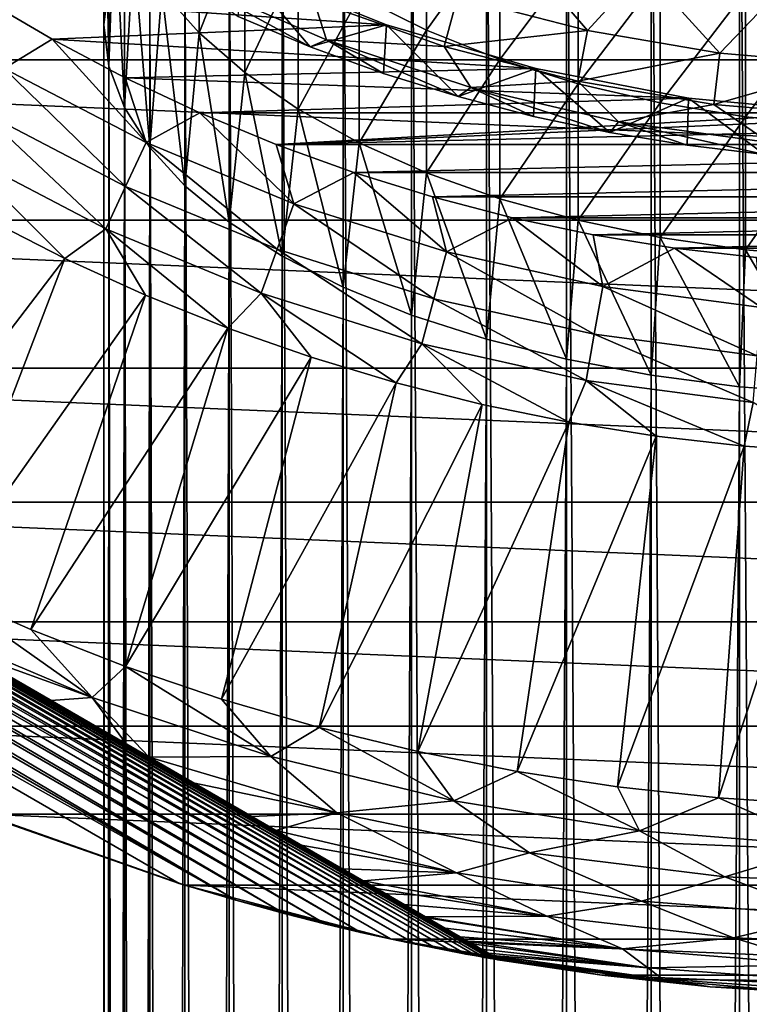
# Model space of a CAD drawing. Header units: metres. Extents: x -82 to 82, y -313 to 40.
# Tile 199 of 256: x -14 to -3, y -40 to -24. Entities that reach past the tile are written whole.
import ezdxf

# ---------------------------------------------------------------- set-up
doc = ezdxf.new("R2010")
doc.units = ezdxf.units.M
doc.layers.add('solid_505278_SW0001_CCC', color=7, linetype='CONTINUOUS')

msp = doc.modelspace()

# ---------------------------------------------------------------- linework, layer by layer
at = {"layer": 'solid_505278_SW0001_CCC'}
for points in [[(-1.455538, -228.715897, 302.611115), (-1.455538, -18.70566, 195.605545), (-2.892772, -18.816523, 195.38797)], [(-2.892772, -228.826767, 302.393524), (-2.892772, -18.816523, 195.38797), (-4.293628, -18.999744, 195.028381)], [(-2.892772, -228.826767, 302.393524), (-1.455538, -228.715897, 302.611115), (-2.892772, -18.816523, 195.38797)], [(-4.293628, -229.009979, 302.033936), (-4.293628, -18.999744, 195.028381), (-5.640489, -19.253021, 194.531296)], [(-4.293628, -229.009979, 302.033936), (-2.892772, -228.826767, 302.393524), (-4.293628, -18.999744, 195.028381)], [(-5.640489, -229.26326, 301.536865), (-5.640489, -19.253021, 194.531296), (-6.916417, -19.573166, 193.902969)], [(-5.640489, -229.26326, 301.536865), (-4.293628, -229.009979, 302.033936), (-5.640489, -19.253021, 194.531296)], [(-6.916417, -229.583405, 300.908539), (-6.916417, -19.573166, 193.902969), (-8.105368, -19.956154, 193.151321)], [(-6.916417, -229.583405, 300.908539), (-5.640489, -229.26326, 301.536865), (-6.916417, -19.573166, 193.902969)], [(-8.105368, -229.966385, 300.15686), (-8.105368, -19.956154, 193.151321), (-9.192389, -20.397171, 192.285767)], [(-8.105368, -229.966385, 300.15686), (-6.916417, -229.583405, 300.908539), (-8.105368, -19.956154, 193.151321)], [(-9.192389, -230.40741, 299.291321), (-9.192389, -20.397171, 192.285767), (-10.163809, -20.890667, 191.31723)], [(-9.192389, -230.40741, 299.291321), (-8.105368, -229.966385, 300.15686), (-9.192389, -20.397171, 192.285767)], [(-10.163809, -230.900909, 298.322784), (-10.163809, -20.890667, 191.31723), (-11.007415, -21.430439, 190.257874)], [(-10.163809, -230.900909, 298.322784), (-9.192389, -230.40741, 299.291321), (-10.163809, -20.890667, 191.31723)], [(-13, -24.570427, 184.095291), (-12.980934, -21.156565, 182.991394), (-12.980934, -21.890909, 181.790512)], [(-13, -24.570427, 184.095291), (-12.918259, -23.909628, 185.392181), (-12.980934, -21.156565, 182.991394)], [(-11.007415, -231.440674, 297.263428), (-11.007415, -21.430439, 190.257874), (-11.712595, -22.009699, 189.121002)], [(-11.007415, -231.440674, 297.263428), (-10.163809, -230.900909, 298.322784), (-11.007415, -21.430439, 190.257874)], [(-12.918259, -25.231228, 182.798401), (-13, -24.570427, 184.095291), (-12.980934, -21.890909, 181.790512)], [(-12.918259, -25.231228, 182.798401), (-12.980934, -21.890909, 181.790512), (-12.828745, -22.620947, 180.596664)], [(-11.712595, -232.019943, 296.126556), (-11.712595, -22.009699, 189.121002), (-12.270483, -22.621161, 187.920944)], [(-11.712595, -232.019943, 296.126556), (-11.007415, -231.440674, 297.263428), (-11.712595, -22.009699, 189.121002)], [(-11.485657, -24.700497, 177.195969), (-12.076697, -24.034025, 178.285858), (-11.485657, -22.156075, 175.499161)], [(-11.485657, -24.700497, 177.195969), (-11.485657, -22.156075, 175.499161), (-10.759957, -22.864172, 174.522766)], [(31.121508, -25.128704, -279.5), (-31.121508, -25.128704, -279.5), (-33.140461, -22.398878, -279.5)], [(33.140461, -22.398878, -279.5), (31.121508, -25.128704, -279.5), (-33.140461, -22.398878, -279.5)], [(-7.867265, -24.657003, 172.050659), (-8.940093, -24.122009, 172.788361), (-7.867265, -22.516813, 170.366333)], [(-7.867265, -24.657003, 172.050659), (-7.867265, -22.516813, 170.366333), (-6.7022, -23.029362, 169.765259)], [(-12.674063, -25.883718, 181.517822), (-12.918259, -25.231228, 182.798401), (-12.828745, -22.620947, 180.596664)], [(-12.674063, -25.883718, 181.517822), (-12.828745, -22.620947, 180.596664), (-12.52615, -23.338123, 179.423874)], [(-12.270483, -232.631393, 294.926514), (-12.270483, -22.621161, 187.920944), (-12.674063, -23.257137, 186.672775)], [(-12.270483, -232.631393, 294.926514), (-11.712595, -232.019943, 296.126556), (-12.270483, -22.621161, 187.920944)], [(-10.759957, -25.329725, 176.166977), (-11.485657, -24.700497, 177.195969), (-10.759957, -22.864172, 174.522766)], [(-10.759957, -25.329725, 176.166977), (-10.759957, -22.864172, 174.522766), (-9.908107, -23.522055, 173.615631)], [(-6.7022, -25.120762, 171.411194), (-7.867265, -24.657003, 172.050659), (-6.7022, -23.029362, 169.765259)], [(-6.7022, -25.120762, 171.411194), (-6.7022, -23.029362, 169.765259), (-5.458558, -23.457172, 169.263565)], [(-12.674063, -233.26738, 293.678345), (-12.674063, -23.257137, 186.672775), (-12.918259, -23.909628, 185.392181)], [(-12.674063, -233.26738, 293.678345), (-12.270483, -232.631393, 294.926514), (-12.674063, -23.257137, 186.672775)], [(-7.374391, -24.124504, 38.608513), (-5.30781, -24.66172, 38.608513), (-6.575358, -23.182396, 46.427799)], [(-5.30781, -24.66172, 38.608513), (-4.417799, -23.688433, 46.427799), (-6.575358, -23.182396, 46.427799)], [(-12.270483, -26.519693, 180.269638), (-12.674063, -25.883718, 181.517822), (-12.52615, -23.338123, 179.423874)], [(-12.270483, -26.519693, 180.269638), (-12.52615, -23.338123, 179.423874), (-12.076697, -24.034025, 178.285858)], [(-5.458558, -25.507849, 170.877441), (-6.7022, -25.120762, 171.411194), (-5.458558, -23.457172, 169.263565)], [(-5.458558, -25.507849, 170.877441), (-5.458558, -23.457172, 169.263565), (-4.15092, -23.795231, 168.867111)], [(-9.908107, -25.914331, 175.210968), (-10.759957, -25.329725, 176.166977), (-9.908107, -23.522055, 173.615631)], [(-9.908107, -25.914331, 175.210968), (-9.908107, -23.522055, 173.615631), (-8.940093, -24.122009, 172.788361)], [(-8.503753, -24.570026, -257.5), (-10.800772, -23.650438, -257.5), (-14.951292, -24.136732, -257.5)], [(-10.800772, -23.650438, 15), (-9.71879, -24.91934, 15), (-10.864242, -24.4417, 15)], [(-10.800772, -23.650438, 15), (-10.800772, -23.650438, -257.5), (-8.503753, -24.570026, -257.5)], [(-10.800772, -23.650438, 15), (-8.503753, -24.570026, -257.5), (-8.503753, -24.570026, 15)], [(-10.800772, -23.650438, 15), (-8.503753, -24.570026, 15), (-9.71879, -24.91934, 15)], [(-5.30781, -24.66172, 38.608513), (-3.2032, -25.022247, 38.608513), (-4.417799, -23.688433, 46.427799)], [(-3.2032, -25.022247, 38.608513), (-2.222875, -23.994118, 46.427799), (-4.417799, -23.688433, 46.427799)], [(-12.918259, -233.919861, 292.397736), (-12.918259, -23.909628, 185.392181), (-13, -24.570427, 184.095291)], [(-12.918259, -233.919861, 292.397736), (-12.674063, -233.26738, 293.678345), (-12.918259, -23.909628, 185.392181)], [(-11.672291, -23.849794, 22.866484), (-10.864242, -24.4417, 15), (-9.71879, -24.91934, 15)], [(-9.457809, -24.811388, 22.866484), (-11.672291, -23.849794, 22.866484), (-9.71879, -24.91934, 15)], [(-9.663, -24.186701, 30.750633), (-11.672291, -23.849794, 22.866484), (-9.457809, -24.811388, 22.866484)], [(-4.15092, -25.813728, 170.455673), (-5.458558, -25.507849, 170.877441), (-4.15092, -23.795231, 168.867111)], [(-4.15092, -25.813728, 170.455673), (-4.15092, -23.795231, 168.867111), (-2.794616, -24.039574, 168.580566)], [(-11.712595, -27.131155, 179.06958), (-12.270483, -26.519693, 180.269638), (-12.076697, -24.034025, 178.285858)], [(-11.712595, -27.131155, 179.06958), (-12.076697, -24.034025, 178.285858), (-11.485657, -24.700497, 177.195969)], [(-2.794616, -26.034811, 170.150818), (-4.15092, -25.813728, 170.455673), (-2.794616, -24.039574, 168.580566)], [(-3.2032, -25.022247, 38.608513), (-1.075641, -25.203499, 38.608513), (-2.222875, -23.994118, 46.427799)], [(-2.794616, -26.034811, 170.150818), (-2.794616, -24.039574, 168.580566), (-1.405547, -24.187334, 168.407288)], [(-8.503753, -24.570026, -257.5), (-14.951292, -24.136732, -257.5), (-13.820222, -24.801702, -257.5)], [(-14.586952, -25.265343, -257.551117), (-13.820222, -24.801702, -257.5), (-14.951292, -24.136732, -257.5)], [(-8.940093, -26.447462, 174.339142), (-9.908107, -25.914331, 175.210968), (-8.940093, -24.122009, 172.788361)], [(-9.663, -24.186701, 30.750633), (-7.589775, -24.915165, 30.750633), (-7.374391, -24.124504, 38.608513)], [(-9.663, -24.186701, 30.750633), (-9.457809, -24.811388, 22.866484), (-7.589775, -24.915165, 30.750633)], [(-8.940093, -26.447462, 174.339142), (-8.940093, -24.122009, 172.788361), (-7.867265, -24.657003, 172.050659)], [(-7.589775, -24.915165, 30.750633), (-5.30781, -24.66172, 38.608513), (-7.374391, -24.124504, 38.608513)], [(-1.405547, -26.168505, 169.966476), (-2.794616, -26.034811, 170.150818), (-1.405547, -24.187334, 168.407288)], [(-6.12976, -25.267094, -257.5), (-8.503753, -24.570026, -257.5), (-13.820222, -24.801702, -257.5)], [(-13, -234.580658, 291.100861), (-13, -24.570427, 184.095291), (-12.918259, -25.231228, 182.798401)], [(-13, -234.580658, 291.100861), (-12.918259, -233.919861, 292.397736), (-13, -24.570427, 184.095291)], [(-11.007415, -27.710415, 177.932724), (-11.712595, -27.131155, 179.06958), (-11.485657, -24.700497, 177.195969)], [(-11.007415, -27.710415, 177.932724), (-11.485657, -24.700497, 177.195969), (-10.759957, -25.329725, 176.166977)], [(-8.503753, -24.570026, 15), (-8.551405, -25.343676, 15), (-9.71879, -24.91934, 15)], [(-7.867265, -26.922865, 173.561707), (-8.940093, -26.447462, 174.339142), (-7.867265, -24.657003, 172.050659)], [(-8.503753, -24.570026, 15), (-7.36574, -25.713312, 15), (-8.551405, -25.343676, 15)], [(-8.503753, -24.570026, 15), (-8.503753, -24.570026, -257.5), (-6.12976, -25.267094, -257.5)], [(-8.503753, -24.570026, 15), (-6.12976, -25.267094, -257.5), (-6.12976, -25.267094, 15)], [(-8.503753, -24.570026, 15), (-6.12976, -25.267094, 15), (-7.36574, -25.713312, 15)], [(-7.867265, -26.922865, 173.561707), (-7.867265, -24.657003, 172.050659), (-6.7022, -25.120762, 171.411194)], [(-7.589775, -24.915165, 30.750633), (-5.462522, -25.46627, 30.750633), (-5.30781, -24.66172, 38.608513)], [(-5.462522, -25.46627, 30.750633), (-3.2032, -25.022247, 38.608513), (-5.30781, -24.66172, 38.608513)], [(-12.329425, -26.440536, -257.551117), (-13.820222, -24.801702, -257.5), (-14.586952, -25.265343, -257.551117)], [(-6.12976, -25.267094, -257.5), (-13.820222, -24.801702, -257.5), (-12.659636, -25.41371, -257.5)], [(-12.329425, -26.440536, -257.551117), (-12.659636, -25.41371, -257.5), (-13.820222, -24.801702, -257.5)], [(-9.457809, -24.811388, 22.866484), (-9.71879, -24.91934, 15), (-8.551405, -25.343676, 15)], [(-9.457809, -24.811388, 22.866484), (-8.551405, -25.343676, 15), (-7.36574, -25.713312, 15)], [(-7.165142, -25.567867, 22.866484), (-9.457809, -24.811388, 22.866484), (-7.36574, -25.713312, 15)], [(-7.589775, -24.915165, 30.750633), (-9.457809, -24.811388, 22.866484), (-7.165142, -25.567867, 22.866484)], [(-7.589775, -24.915165, 30.750633), (-7.165142, -25.567867, 22.866484), (-5.462522, -25.46627, 30.750633)], [(-5.462522, -25.46627, 30.750633), (-3.296384, -25.836098, 30.750633), (-3.2032, -25.022247, 38.608513)], [(-3.296384, -25.836098, 30.750633), (-1.075641, -25.203499, 38.608513), (-3.2032, -25.022247, 38.608513)], [(28.878269, -27.677528, -279.5), (-28.878269, -27.677528, -279.5), (-31.121508, -25.128704, -279.5)], [(31.121508, -25.128704, -279.5), (28.878269, -27.677528, -279.5), (-31.121508, -25.128704, -279.5)], [(-6.7022, -27.334969, 172.887787), (-7.867265, -26.922865, 173.561707), (-6.7022, -25.120762, 171.411194)], [(-6.7022, -27.334969, 172.887787), (-6.7022, -25.120762, 171.411194), (-5.458558, -25.507849, 170.877441)], [(-14.586952, -25.265343, -257.551117), (-14.97223, -25.932663, -257.704254), (-12.655076, -27.138897, -257.704254)], [(-12.329425, -26.440536, -257.551117), (-14.586952, -25.265343, -257.551117), (-12.655076, -27.138897, -257.704254)], [(-12.918259, -235.24147, 289.803955), (-13, -234.580658, 291.100861), (-12.918259, -25.231228, 182.798401)], [(-12.918259, -235.24147, 289.803955), (-12.918259, -25.231228, 182.798401), (-12.674063, -25.883718, 181.517822)], [(-3.700179, -25.735357, -257.5), (-6.12976, -25.267094, -257.5), (-12.659636, -25.41371, -257.5)], [(-10.163809, -28.250187, 176.873352), (-11.007415, -27.710415, 177.932724), (-10.759957, -25.329725, 176.166977)], [(-10.163809, -28.250187, 176.873352), (-10.759957, -25.329725, 176.166977), (-9.908107, -25.914331, 175.210968)], [(-6.12976, -25.267094, 15), (-6.165143, -26.027283, 15), (-7.36574, -25.713312, 15)], [(-6.12976, -25.267094, 15), (-4.950706, -26.285332, 15), (-6.165143, -26.027283, 15)], [(-6.12976, -25.267094, 15), (-6.12976, -25.267094, -257.5), (-3.700179, -25.735357, -257.5)], [(-6.12976, -25.267094, 15), (-3.700179, -25.735357, -257.5), (-3.700179, -25.735357, 15)], [(-6.12976, -25.267094, 15), (-3.700179, -25.735357, 15), (-4.950706, -26.285332, 15)], [(-3.296384, -25.836098, 30.750633), (-1.106782, -26.022013, 30.750633), (-1.075641, -25.203499, 38.608513)], [(-3.700179, -25.735357, -257.5), (-12.659636, -25.41371, -257.5), (-11.472015, -25.971443, -257.5)], [(-12.329425, -26.440536, -257.551117), (-11.472015, -25.971443, -257.5), (-12.659636, -25.41371, -257.5)], [(-5.462522, -25.46627, 30.750633), (-7.165142, -25.567867, 22.866484), (-4.813241, -26.112982, 22.866484)], [(-5.462522, -25.46627, 30.750633), (-4.813241, -26.112982, 22.866484), (-3.296384, -25.836098, 30.750633)], [(-6.695436, -39.435658, -274.324585), (-30.804564, -25.516247, -266.73761), (-30.804564, -25.516247, -274.324585)], [(-30.793253, -25.522778, -266.504181), (-30.804564, -25.516247, -266.73761), (-6.695436, -39.435658, -274.324585)], [(-6.695436, -39.435658, -274.324585), (-30.804564, -25.516247, -274.324585), (-30.798641, -25.523396, -274.463776)], [(-6.704611, -39.434101, -274.463959), (-30.798641, -25.523396, -274.463776), (-30.780796, -25.544912, -274.602966)], [(-6.695436, -39.435658, -274.324585), (-30.798641, -25.523396, -274.463776), (-6.704611, -39.434101, -274.463959)], [(-30.793253, -25.522778, -266.504181), (-6.695436, -39.435658, -274.324585), (-30.759048, -25.542526, -266.269836)], [(-6.732229, -39.429394, -274.603302), (-30.780796, -25.544912, -274.602966), (-30.750303, -25.581612, -274.744171)], [(-6.704611, -39.434101, -274.463959), (-30.780796, -25.544912, -274.602966), (-6.732229, -39.429394, -274.603302)], [(-30.759048, -25.542526, -266.269836), (-6.695436, -39.435658, -274.324585), (-30.700922, -25.576084, -266.033142)], [(-6.779339, -39.421322, -274.744598), (-30.750303, -25.581612, -274.744171), (-30.705046, -25.635916, -274.890564)], [(-6.732229, -39.429394, -274.603302), (-30.750303, -25.581612, -274.744171), (-6.779339, -39.421322, -274.744598)], [(-6.849081, -39.409264, -274.891022), (-30.705046, -25.635916, -274.890564), (-30.642134, -25.711081, -275.043854)], [(-6.779339, -39.421322, -274.744598), (-30.705046, -25.635916, -274.890564), (-6.849081, -39.409264, -274.891022)], [(-30.700922, -25.576084, -266.033142), (-6.695436, -39.435658, -274.324585), (-30.676504, -25.590181, -265.955353)], [(-30.676504, -25.590181, -265.955353), (-6.695436, -39.435658, -274.324585), (-30.616262, -25.624964, -265.790924)], [(-30.616262, -25.624964, -265.790924), (-6.695436, -39.435658, -274.324585), (-30.501638, -25.691141, -265.54184)], [(-7.165142, -25.567867, 22.866484), (-7.36574, -25.713312, 15), (-6.165143, -26.027283, 15)], [(-7.165142, -25.567867, 22.866484), (-6.165143, -26.027283, 15), (-4.950706, -26.285332, 15)], [(-4.813241, -26.112982, 22.866484), (-7.165142, -25.567867, 22.866484), (-4.950706, -26.285332, 15)], [(-5.458558, -27.678942, 172.325287), (-6.7022, -27.334969, 172.887787), (-5.458558, -25.507849, 170.877441)], [(-5.458558, -27.678942, 172.325287), (-5.458558, -25.507849, 170.877441), (-4.15092, -25.813728, 170.455673)], [(-6.945766, -39.392338, -275.044403), (-30.642134, -25.711081, -275.043854), (-30.558359, -25.810593, -275.204071)], [(-6.849081, -39.409264, -274.891022), (-30.642134, -25.711081, -275.043854), (-6.945766, -39.392338, -275.044403)], [(-7.073965, -39.369518, -275.204651), (-30.558359, -25.810593, -275.204071), (-30.448709, -25.939856, -275.372437)], [(-6.945766, -39.392338, -275.044403), (-30.558359, -25.810593, -275.204071), (-7.073965, -39.369518, -275.204651)], [(-30.501638, -25.691141, -265.54184), (-6.695436, -39.435658, -274.324585), (-30.353489, -25.776676, -265.28598)], [(-30.353489, -25.776676, -265.28598), (-6.695436, -39.435658, -274.324585), (-30.286539, -25.815329, -265.185516)], [(-30.286539, -25.815329, -265.185516), (-6.695436, -39.435658, -274.324585), (-30.165401, -25.885267, -265.020966)], [(-1.237102, -25.970552, -257.5), (-3.700179, -25.735357, -257.5), (-11.472015, -25.971443, -257.5)], [(-4.15092, -27.95075, 171.880798), (-5.458558, -27.678942, 172.325287), (-4.15092, -25.813728, 170.455673)], [(-3.700179, -25.735357, 15), (-3.724883, -26.486853, 15), (-4.950706, -26.285332, 15)], [(-4.15092, -27.95075, 171.880798), (-4.15092, -25.813728, 170.455673), (-2.794616, -26.034811, 170.150818)], [(-3.700179, -25.735357, 15), (-2.491917, -26.631163, 15), (-3.724883, -26.486853, 15)], [(-3.700179, -25.735357, 15), (-3.700179, -25.735357, -257.5), (-1.237102, -25.970552, -257.5)], [(-3.700179, -25.735357, 15), (-1.237102, -25.970552, -257.5), (-1.237102, -25.970552, 15)], [(-3.700179, -25.735357, 15), (-1.237102, -25.970552, 15), (-2.491917, -26.631163, 15)], [(-7.240767, -39.339184, -275.372925), (-30.448709, -25.939856, -275.372437), (-30.307878, -26.104261, -275.548218)], [(-7.073965, -39.369518, -275.204651), (-30.448709, -25.939856, -275.372437), (-7.240767, -39.339184, -275.372925)], [(-30.165401, -25.885267, -265.020966), (-6.695436, -39.435658, -274.324585), (-29.930347, -26.020975, -264.74646)], [(-14.97223, -25.932663, -257.704254), (-15.344203, -26.576939, -257.956726), (-12.969481, -27.813141, -257.956726)], [(-12.655076, -27.138897, -257.704254), (-14.97223, -25.932663, -257.704254), (-12.969481, -27.813141, -257.956726)], [(-12.674063, -235.893951, 288.523376), (-12.918259, -235.24147, 289.803955), (-12.674063, -25.883718, 181.517822)], [(-12.674063, -235.893951, 288.523376), (-12.674063, -25.883718, 181.517822), (-12.270483, -26.519693, 180.269638)], [(-9.978063, -27.414503, -257.551117), (-11.472015, -25.971443, -257.5), (-12.329425, -26.440536, -257.551117)], [(-1.237102, -25.970552, -257.5), (-11.472015, -25.971443, -257.5), (-1.237102, -25.971443, -257.5)], [(-9.978063, -27.414503, -257.551117), (-10.259897, -26.473713, -257.5), (-11.472015, -25.971443, -257.5)], [(-1.237102, -25.971443, -257.5), (-11.472015, -25.971443, -257.5), (-10.259897, -26.473713, -257.5)], [(-10.259897, -26.473713, -257.5), (1.237102, -25.971445, -257.5), (-1.237102, -25.971443, -257.5)], [(-10.259897, -26.473713, -257.5), (10.259891, -26.473715, -257.5), (11.472009, -25.971445, -257.5)], [(-10.259897, -26.473713, -257.5), (11.472009, -25.971445, -257.5), (1.237102, -25.971445, -257.5)], [(-9.192389, -28.743685, 175.904816), (-10.163809, -28.250187, 176.873352), (-9.908107, -25.914331, 175.210968)], [(-9.192389, -28.743685, 175.904816), (-9.908107, -25.914331, 175.210968), (-8.940093, -26.447462, 174.339142)], [(-3.296384, -25.836098, 30.750633), (-4.813241, -26.112982, 22.866484), (-2.42155, -26.442225, 22.866484)], [(-3.296384, -25.836098, 30.750633), (-2.42155, -26.442225, 22.866484), (-1.106782, -26.022013, 30.750633)], [(-7.453435, -39.299442, -275.548523), (-30.307878, -26.104261, -275.548218), (-30.130215, -26.309126, -275.729767)], [(-7.240767, -39.339184, -275.372925), (-30.307878, -26.104261, -275.548218), (-7.453435, -39.299442, -275.548523)], [(-29.930347, -26.020975, -264.74646), (-6.695436, -39.435658, -274.324585), (-29.638426, -26.189516, -264.461609)], [(-4.813241, -26.112982, 22.866484), (-4.950706, -26.285332, 15), (-3.724883, -26.486853, 15)], [(-4.813241, -26.112982, 22.866484), (-3.724883, -26.486853, 15), (-2.491917, -26.631163, 15)], [(-2.42155, -26.442225, 22.866484), (-4.813241, -26.112982, 22.866484), (-2.491917, -26.631163, 15)], [(-2.794616, -28.147209, 171.559525), (-4.15092, -27.95075, 171.880798), (-2.794616, -26.034811, 170.150818)], [(-2.794616, -28.147209, 171.559525), (-2.794616, -26.034811, 170.150818), (-1.405547, -26.168505, 169.966476)], [(-29.638426, -26.189516, -264.461609), (-6.695436, -39.435658, -274.324585), (-29.614716, -26.203205, -264.440613)], [(-29.614716, -26.203205, -264.440613), (-6.695436, -39.435658, -274.324585), (-29.278376, -26.397392, -264.166992)], [(-1.405547, -28.266012, 171.36525), (-2.794616, -28.147209, 171.559525), (-1.405547, -26.168505, 169.966476)], [(-7.719488, -39.248051, -275.729919), (-30.130215, -26.309126, -275.729767), (-29.910402, -26.558762, -275.914185)], [(-7.453435, -39.299442, -275.548523), (-30.130215, -26.309126, -275.729767), (-7.719488, -39.248051, -275.729919)], [(-29.278376, -26.397392, -264.166992), (-6.695436, -39.435658, -274.324585), (-28.836243, -26.652657, -263.863739)], [(-12.329425, -26.440536, -257.551117), (-12.655076, -27.138897, -257.704254), (-10.241609, -28.138588, -257.704254)], [(-9.978063, -27.414503, -257.551117), (-12.329425, -26.440536, -257.551117), (-10.241609, -28.138588, -257.704254)], [(-8.045399, -39.182541, -275.914215), (-29.910402, -26.558762, -275.914185), (-29.641327, -26.858738, -276.09903)], [(-7.719488, -39.248051, -275.729919), (-29.910402, -26.558762, -275.914185), (-8.045399, -39.182541, -275.914215)], [(-15.344203, -26.576939, -257.956726), (-14.875849, -27.643913, -258.303833), (-13.620629, -28.28348, -258.303833)], [(-12.969481, -27.813141, -257.956726), (-15.344203, -26.576939, -257.956726), (-13.620629, -28.28348, -258.303833)], [(-12.270483, -236.529938, 287.275208), (-12.674063, -235.893951, 288.523376), (-12.270483, -26.519693, 180.269638)], [(-12.270483, -236.529938, 287.275208), (-12.270483, -26.519693, 180.269638), (-11.712595, -27.131155, 179.06958)], [(-10.259897, -26.473713, -257.5), (-9.025868, -26.919449, -257.5), (10.259891, -26.473715, -257.5)], [(-9.978063, -27.414503, -257.551117), (-9.025868, -26.919449, -257.5), (-10.259897, -26.473713, -257.5)], [(-8.105368, -29.1847, 175.039276), (-9.192389, -28.743685, 175.904816), (-8.940093, -26.447462, 174.339142)], [(-9.025868, -26.919449, -257.5), (9.025861, -26.919451, -257.5), (10.259891, -26.473715, -257.5)], [(-8.105368, -29.1847, 175.039276), (-8.940093, -26.447462, 174.339142), (-7.867265, -26.922865, 173.561707)], [(-28.836243, -26.652657, -263.863739), (-6.695436, -39.435658, -274.324585), (-28.627237, -26.773327, -263.737335)], [(-8.911341, -38.994717, -276.281433), (-29.641327, -26.858738, -276.09903), (-29.314524, -27.215044, -276.281555)], [(-8.43952, -39.099545, -276.098969), (-29.641327, -26.858738, -276.09903), (-8.911341, -38.994717, -276.281433)], [(-8.045399, -39.182541, -275.914215), (-29.641327, -26.858738, -276.09903), (-8.43952, -39.099545, -276.098969)], [(-28.627237, -26.773327, -263.737335), (-6.695436, -39.435658, -274.324585), (-28.295237, -26.965008, -263.554657)], [(-28.295237, -26.965008, -263.554657), (-6.695436, -39.435658, -274.324585), (-27.63773, -27.34462, -263.245209)], [(-7.550762, -28.179829, -257.551117), (-9.025868, -26.919449, -257.5), (-9.978063, -27.414503, -257.551117)], [(-9.025868, -26.919449, -257.5), (-7.772565, -27.307695, -257.5), (9.025861, -26.919451, -257.5)], [(-7.550762, -28.179829, -257.551117), (-7.772565, -27.307695, -257.5), (-9.025868, -26.919449, -257.5)], [(-6.916417, -29.56769, 174.287613), (-8.105368, -29.1847, 175.039276), (-7.867265, -26.922865, 173.561707)], [(-6.916417, -29.56769, 174.287613), (-7.867265, -26.922865, 173.561707), (-6.7022, -27.334969, 172.887787)], [(-7.772565, -27.307695, -257.5), (7.772558, -27.307697, -257.5), (9.025861, -26.919451, -257.5)], [(-9.470983, -38.862583, -276.458557), (-29.314524, -27.215044, -276.281555), (-28.920216, -27.633696, -276.458679)], [(-8.911341, -38.994717, -276.281433), (-29.314524, -27.215044, -276.281555), (-9.470983, -38.862583, -276.458557)], [(-12.655076, -27.138897, -257.704254), (-12.969481, -27.813141, -257.956726), (-10.496053, -28.837667, -257.956726)], [(-10.241609, -28.138588, -257.704254), (-12.655076, -27.138897, -257.704254), (-10.496053, -28.837667, -257.956726)], [(-11.712595, -237.141388, 286.075134), (-12.270483, -236.529938, 287.275208), (-11.712595, -27.131155, 179.06958)], [(-11.712595, -237.141388, 286.075134), (-11.712595, -27.131155, 179.06958), (-11.007415, -27.710415, 177.932724)], [(-27.63773, -27.34462, -263.245209), (-6.695436, -39.435658, -274.324585), (-27.233318, -27.578106, -263.082672)], [(-7.772565, -27.307695, -257.5), (-6.502664, -27.637625, -257.5), (7.772558, -27.307697, -257.5)], [(-7.550762, -28.179829, -257.551117), (-6.502664, -27.637625, -257.5), (-7.772565, -27.307695, -257.5)], [(-5.640489, -29.887835, 173.659302), (-6.916417, -29.56769, 174.287613), (-6.7022, -27.334969, 172.887787)], [(-5.640489, -29.887835, 173.659302), (-6.7022, -27.334969, 172.887787), (-5.458558, -27.678942, 172.325287)], [(-6.502664, -27.637625, -257.5), (6.502656, -27.637627, -257.5), (7.772558, -27.307697, -257.5)], [(-9.978063, -27.414503, -257.551117), (-10.241609, -28.138588, -257.704254), (-7.750196, -28.924128, -257.704254)], [(-7.550762, -28.179829, -257.551117), (-9.978063, -27.414503, -257.551117), (-7.750196, -28.924128, -257.704254)], [(-10.130074, -38.696014, -276.627014), (-28.920216, -27.633696, -276.458679), (-28.446451, -28.121157, -276.627075)], [(-9.470983, -38.862583, -276.458557), (-28.920216, -27.633696, -276.458679), (-10.130074, -38.696014, -276.627014)], [(26.426922, -30.026951, -279.5), (-26.426922, -30.026951, -279.5), (-28.878269, -27.677528, -279.5)], [(28.878269, -27.677528, -279.5), (26.426922, -30.026951, -279.5), (-28.878269, -27.677528, -279.5)], [(-27.233318, -27.578106, -263.082672), (-6.695436, -39.435658, -274.324585), (-26.848598, -27.800224, -262.94397)], [(-13.620629, -28.28348, -258.303833), (-14.875849, -27.643913, -258.303833), (-17.084778, -32.819359, -261.541443)], [(-5.065995, -28.730688, -257.551117), (-6.502664, -27.637625, -257.5), (-7.550762, -28.179829, -257.551117)], [(-6.502664, -27.637625, -257.5), (-5.218873, -27.908535, -257.5), (6.502656, -27.637627, -257.5)], [(-5.065995, -28.730688, -257.551117), (-5.218873, -27.908535, -257.5), (-6.502664, -27.637625, -257.5)], [(-4.293628, -30.141109, 173.162216), (-5.640489, -29.887835, 173.659302), (-5.458558, -27.678942, 172.325287)], [(-4.293628, -30.141109, 173.162216), (-5.458558, -27.678942, 172.325287), (-4.15092, -27.95075, 171.880798)], [(-5.218873, -27.908535, -257.5), (5.218866, -27.908537, -257.5), (6.502656, -27.637627, -257.5)], [(-26.848598, -27.800224, -262.94397), (-6.695436, -39.435658, -274.324585), (-25.920084, -28.336304, -262.661835)], [(-12.969481, -27.813141, -257.956726), (-13.620629, -28.28348, -258.303833), (-12.337979, -28.866089, -258.303833)], [(-12.969481, -27.813141, -257.956726), (-12.337979, -28.866089, -258.303833), (-11.030482, -29.390564, -258.303833)], [(-10.496053, -28.837667, -257.956726), (-12.969481, -27.813141, -257.956726), (-11.030482, -29.390564, -258.303833)], [(-11.007415, -237.720657, 284.938293), (-11.712595, -237.141388, 286.075134), (-11.007415, -27.710415, 177.932724)], [(-11.007415, -237.720657, 284.938293), (-11.007415, -27.710415, 177.932724), (-10.163809, -28.250187, 176.873352)], [(-5.218873, -27.908535, -257.5), (-3.92394, -28.119844, -257.5), (5.218866, -27.908537, -257.5)], [(-5.065995, -28.730688, -257.551117), (-3.92394, -28.119844, -257.5), (-5.218873, -27.908535, -257.5)], [(-2.892772, -30.324331, 172.802628), (-4.293628, -30.141109, 173.162216), (-4.15092, -27.95075, 171.880798)], [(-2.892772, -30.324331, 172.802628), (-4.15092, -27.95075, 171.880798), (-2.794616, -28.147209, 171.559525)], [(-3.92394, -28.119844, -257.5), (3.923932, -28.119846, -257.5), (5.218866, -27.908537, -257.5)], [(-10.902154, -38.485622, -276.78302), (-28.446451, -28.121157, -276.627075), (-27.878315, -28.684483, -276.783051)], [(-10.130074, -38.696014, -276.627014), (-28.446451, -28.121157, -276.627075), (-10.902154, -38.485622, -276.78302)], [(-10.241609, -28.138588, -257.704254), (-10.496053, -28.837667, -257.956726), (-7.942744, -29.642723, -257.956726)], [(-7.750196, -28.924128, -257.704254), (-10.241609, -28.138588, -257.704254), (-7.942744, -29.642723, -257.956726)], [(-2.542673, -29.062889, -257.551117), (-3.92394, -28.119844, -257.5), (-5.065995, -28.730688, -257.551117)], [(-3.92394, -28.119844, -257.5), (-2.620626, -28.271103, -257.5), (3.923932, -28.119846, -257.5)], [(-2.542673, -29.062889, -257.551117), (-2.620626, -28.271103, -257.5), (-3.92394, -28.119844, -257.5)], [(-1.455538, -30.435194, 172.585037), (-2.892772, -30.324331, 172.802628), (-2.794616, -28.147209, 171.559525)], [(-1.455538, -30.435194, 172.585037), (-2.794616, -28.147209, 171.559525), (-1.405547, -28.266012, 171.36525)], [(-13.620629, -28.28348, -258.303833), (-17.084778, -32.819359, -261.541443), (-15.636961, -33.533348, -261.541443)], [(-12.337979, -28.866089, -258.303833), (-13.620629, -28.28348, -258.303833), (-15.636961, -33.533348, -261.541443)], [(-10.163809, -238.260422, 283.878906), (-11.007415, -237.720657, 284.938293), (-10.163809, -28.250187, 176.873352)], [(-10.163809, -238.260422, 283.878906), (-10.163809, -28.250187, 176.873352), (-9.192389, -28.743685, 175.904816)], [(-7.550762, -28.179829, -257.551117), (-7.750196, -28.924128, -257.704254), (-5.199801, -29.489536, -257.704254)], [(-5.065995, -28.730688, -257.551117), (-7.550762, -28.179829, -257.551117), (-5.199801, -29.489536, -257.704254)], [(-25.920084, -28.336304, -262.661835), (-6.695436, -39.435658, -274.324585), (-25.221924, -28.739386, -262.489777)], [(-10.902154, -38.485622, -276.78302), (-27.878315, -28.684483, -276.783051), (-27.197403, -29.330894, -276.922638)], [(-25.221924, -28.739386, -262.489777), (-6.695436, -39.435658, -274.324585), (-24.852863, -28.952463, -262.410461)], [(-9.192389, -238.753922, 282.91037), (-10.163809, -238.260422, 283.878906), (-9.192389, -28.743685, 175.904816)], [(-9.192389, -238.753922, 282.91037), (-9.192389, -28.743685, 175.904816), (-8.105368, -29.1847, 175.039276)], [(-5.065995, -28.730688, -257.551117), (-5.199801, -29.489536, -257.704254), (-2.609832, -29.830513, -257.704254)], [(-2.542673, -29.062889, -257.551117), (-5.065995, -28.730688, -257.551117), (-2.609832, -29.830513, -257.704254)], [(-12.337979, -28.866089, -258.303833), (-15.636961, -33.533348, -261.541443), (-14.159378, -34.183506, -261.541443)], [(-11.030482, -29.390564, -258.303833), (-12.337979, -28.866089, -258.303833), (-14.159378, -34.183506, -261.541443)], [(-10.496053, -28.837667, -257.956726), (-11.030482, -29.390564, -258.303833), (-9.70077, -29.855852, -258.303833)], [(-10.496053, -28.837667, -257.956726), (-9.70077, -29.855852, -258.303833), (-8.351522, -30.261013, -258.303833)], [(-7.942744, -29.642723, -257.956726), (-10.496053, -28.837667, -257.956726), (-8.351522, -30.261013, -258.303833)], [(-7.750196, -28.924128, -257.704254), (-7.942744, -29.642723, -257.956726), (-5.328986, -30.222179, -257.956726)], [(-5.199801, -29.489536, -257.704254), (-7.750196, -28.924128, -257.704254), (-5.328986, -30.222179, -257.956726)], [(-24.852863, -28.952463, -262.410461), (-6.695436, -39.435658, -274.324585), (-23.654518, -29.644327, -262.199707)], [(-8.105368, -239.194931, 282.04483), (-9.192389, -238.753922, 282.91037), (-8.105368, -29.1847, 175.039276)], [(-8.105368, -239.194931, 282.04483), (-8.105368, -29.1847, 175.039276), (-6.916417, -29.56769, 174.287613)], [(-11.802598, -38.21909, -276.922638), (-27.197403, -29.330894, -276.922638), (-14.632324, -37.227612, -277.243774)], [(-10.902154, -38.485622, -276.78302), (-27.197403, -29.330894, -276.922638), (-11.802598, -38.21909, -276.922638)], [(-11.030482, -29.390564, -258.303833), (-14.159378, -34.183506, -261.541443), (-12.654839, -34.768593, -261.541443)], [(-9.70077, -29.855852, -258.303833), (-11.030482, -29.390564, -258.303833), (-12.654839, -34.768593, -261.541443)], [(-6.916417, -239.577927, 281.293182), (-8.105368, -239.194931, 282.04483), (-6.916417, -29.56769, 174.287613)], [(-6.916417, -239.577927, 281.293182), (-6.916417, -29.56769, 174.287613), (-5.640489, -29.887835, 173.659302)], [(-5.199801, -29.489536, -257.704254), (-5.328986, -30.222179, -257.956726), (-2.674671, -30.571627, -257.956726)], [(-2.609832, -29.830513, -257.704254), (-5.199801, -29.489536, -257.704254), (-2.674671, -30.571627, -257.956726)], [(-23.654518, -29.644327, -262.199707), (-6.695436, -39.435658, -274.324585), (-22.342184, -30.402004, -262.036896)], [(-7.942744, -29.642723, -257.956726), (-8.351522, -30.261013, -258.303833), (-6.985456, -30.605232, -258.303833)], [(-7.942744, -29.642723, -257.956726), (-6.985456, -30.605232, -258.303833), (-5.605322, -30.887815, -258.303833)], [(-5.328986, -30.222179, -257.956726), (-7.942744, -29.642723, -257.956726), (-5.605322, -30.887815, -258.303833)], [(-9.70077, -29.855852, -258.303833), (-12.654839, -34.768593, -261.541443), (-11.126207, -35.287498, -261.541443)], [(-8.351522, -30.261013, -258.303833), (-9.70077, -29.855852, -258.303833), (-11.126207, -35.287498, -261.541443)], [(-5.640489, -239.898071, 280.664856), (-6.916417, -239.577927, 281.293182), (-5.640489, -29.887835, 173.659302)], [(-5.640489, -239.898071, 280.664856), (-5.640489, -29.887835, 173.659302), (-4.293628, -30.141109, 173.162216)], [(23.785217, -32.159966, -279.5), (-23.785217, -32.159966, -279.5), (-26.426922, -30.026951, -279.5)], [(26.426922, -30.026951, -279.5), (23.785217, -32.159966, -279.5), (-26.426922, -30.026951, -279.5)], [(-4.293628, -240.151352, 280.167786), (-5.640489, -239.898071, 280.664856), (-4.293628, -30.141109, 173.162216)], [(-4.293628, -240.151352, 280.167786), (-4.293628, -30.141109, 173.162216), (-2.892772, -30.324331, 172.802628)], [(-8.351522, -30.261013, -258.303833), (-11.126207, -35.287498, -261.541443), (-9.576397, -35.739231, -261.541443)], [(-6.985456, -30.605232, -258.303833), (-8.351522, -30.261013, -258.303833), (-9.576397, -35.739231, -261.541443)], [(-5.328986, -30.222179, -257.956726), (-5.605322, -30.887815, -258.303833), (-4.2139, -31.108196, -258.303833)], [(-5.328986, -30.222179, -257.956726), (-4.2139, -31.108196, -258.303833), (-2.813991, -31.265928, -258.303833)], [(-2.674671, -30.571627, -257.956726), (-5.328986, -30.222179, -257.956726), (-2.813991, -31.265928, -258.303833)], [(-2.892772, -240.334564, 279.808167), (-4.293628, -240.151352, 280.167786), (-2.892772, -30.324331, 172.802628)], [(-2.892772, -240.334564, 279.808167), (-2.892772, -30.324331, 172.802628), (-1.455538, -30.435194, 172.585037)], [(-22.342184, -30.402004, -262.036896), (-6.695436, -39.435658, -274.324585), (-21.566488, -30.849852, -261.968475)], [(-1.455538, -240.445435, 279.590607), (-2.892772, -240.334564, 279.808167), (-1.455538, -30.435194, 172.585037)], [(-6.985456, -30.605232, -258.303833), (-9.576397, -35.739231, -261.541443), (-8.00836, -36.122932, -261.541443)], [(-5.605322, -30.887815, -258.303833), (-6.985456, -30.605232, -258.303833), (-8.00836, -36.122932, -261.541443)], [(-2.674671, -30.571627, -257.956726), (-2.813991, -31.265928, -258.303833), (-1.408415, -31.360695, -258.303833)], [(-21.566488, -30.849852, -261.968475), (-6.695436, -39.435658, -274.324585), (-20.942072, -31.21036, -261.926636)], [(-5.605322, -30.887815, -258.303833), (-8.00836, -36.122932, -261.541443), (-6.425082, -36.43787, -261.541443)], [(-4.2139, -31.108196, -258.303833), (-5.605322, -30.887815, -258.303833), (-6.425082, -36.43787, -261.541443)], [(-4.2139, -31.108196, -258.303833), (-6.425082, -36.43787, -261.541443), (-4.829574, -36.683445, -261.541443)], [(-2.813991, -31.265928, -258.303833), (-4.2139, -31.108196, -258.303833), (-4.829574, -36.683445, -261.541443)], [(-20.942072, -31.21036, -261.926636), (-6.695436, -39.435658, -274.324585), (-19.486151, -32.050938, -261.871155)], [(-2.813991, -31.265928, -258.303833), (-4.829574, -36.683445, -261.541443), (-3.224869, -36.859196, -261.541443)], [(-1.408415, -31.360695, -258.303833), (-2.813991, -31.265928, -258.303833), (-3.224869, -36.859196, -261.541443)], [(-1.408415, -31.360695, -258.303833), (-3.224869, -36.859196, -261.541443), (-1.614024, -36.964779, -261.541443)], [(-19.486151, -32.050938, -261.871155), (-6.695436, -39.435658, -274.324585), (-18.011265, -32.902462, -261.871185)], [(20.972187, -34.06123, -279.5), (-20.972187, -34.06123, -279.5), (-23.785217, -32.159966, -279.5)], [(23.785217, -32.159966, -279.5), (20.972187, -34.06123, -279.5), (-23.785217, -32.159966, -279.5)], [(-18.011265, -32.902462, -261.871185), (-6.695436, -39.435658, -274.324585), (-16.555475, -33.742962, -261.926788)], [(-15.933423, -34.102104, -261.968475), (-13.187336, -35.263699, -261.974609), (-15.636961, -33.533348, -261.541443)], [(-13.187336, -35.263699, -261.974609), (-14.159378, -34.183506, -261.541443), (-15.636961, -33.533348, -261.541443)], [(-16.555475, -33.742962, -261.926788), (-6.695436, -39.435658, -274.324585), (-15.933423, -34.102104, -261.968475)], [(18.008091, -35.717064, -279.5), (-18.008091, -35.717064, -279.5), (-20.972187, -34.06123, -279.5)], [(20.972187, -34.06123, -279.5), (18.008091, -35.717064, -279.5), (-20.972187, -34.06123, -279.5)], [(-15.155582, -34.551189, -262.037109), (-15.933423, -34.102104, -261.968475), (-6.695436, -39.435658, -274.324585)], [(-15.155582, -34.551189, -262.037109), (-13.187336, -35.263699, -261.974609), (-15.933423, -34.102104, -261.968475)], [(-13.187336, -35.263699, -261.974609), (-12.654839, -34.768593, -261.541443), (-14.159378, -34.183506, -261.541443)], [(-15.155582, -34.551189, -262.037109), (-6.695436, -39.435658, -274.324585), (-13.843524, -35.308708, -262.199982)], [(-15.155582, -34.551189, -262.037109), (-13.843524, -35.308708, -262.199982), (-13.187336, -35.263699, -261.974609)], [(-13.187336, -35.263699, -261.974609), (-10.344264, -36.199867, -261.974609), (-12.654839, -34.768593, -261.541443)], [(-10.344264, -36.199867, -261.974609), (-11.126207, -35.287498, -261.541443), (-12.654839, -34.768593, -261.541443)], [(-13.843524, -35.308708, -262.199982), (-12.645535, -36.000366, -262.410797), (-13.187336, -35.263699, -261.974609)], [(-13.843524, -35.308708, -262.199982), (-6.695436, -39.435658, -274.324585), (-12.645535, -36.000366, -262.410797)], [(-12.278045, -36.21254, -262.489777), (-10.344264, -36.199867, -261.974609), (-13.187336, -35.263699, -261.974609)], [(-12.645535, -36.000366, -262.410797), (-12.278045, -36.21254, -262.489777), (-13.187336, -35.263699, -261.974609)], [(-10.344264, -36.199867, -261.974609), (-9.576397, -35.739231, -261.541443), (-11.126207, -35.287498, -261.541443)], [(14.914268, -37.115559, -279.5), (-14.914268, -37.115559, -279.5), (-18.008091, -35.717064, -279.5)], [(18.008091, -35.717064, -279.5), (14.914268, -37.115559, -279.5), (-18.008091, -35.717064, -279.5)], [(-10.344264, -36.199867, -261.974609), (-7.435806, -36.907223, -261.974609), (-9.576397, -35.739231, -261.541443)], [(-7.435806, -36.907223, -261.974609), (-8.00836, -36.122932, -261.541443), (-9.576397, -35.739231, -261.541443)], [(-12.645535, -36.000366, -262.410797), (-6.695436, -39.435658, -274.324585), (-12.278045, -36.21254, -262.489777)], [(-7.435806, -36.907223, -261.974609), (-6.425082, -36.43787, -261.541443), (-8.00836, -36.122932, -261.541443)], [(-9.295272, -37.092926, -262.492188), (-10.344264, -36.199867, -261.974609), (-12.278045, -36.21254, -262.489777)], [(-12.278045, -36.21254, -262.489777), (-6.695436, -39.435658, -274.324585), (-11.57869, -36.61631, -262.66214)], [(-9.295272, -37.092926, -262.492188), (-12.278045, -36.21254, -262.489777), (-11.57869, -36.61631, -262.66214)], [(-9.295272, -37.092926, -262.492188), (-7.435806, -36.907223, -261.974609), (-10.344264, -36.199867, -261.974609)], [(-7.435806, -36.907223, -261.974609), (-4.480347, -37.38129, -261.974609), (-6.425082, -36.43787, -261.541443)], [(-4.480347, -37.38129, -261.974609), (-4.829574, -36.683445, -261.541443), (-6.425082, -36.43787, -261.541443)], [(-11.57869, -36.61631, -262.66214), (-6.695436, -39.435658, -274.324585), (-10.650637, -37.152122, -262.944214)], [(-9.295272, -37.092926, -262.492188), (-11.57869, -36.61631, -262.66214), (-10.650637, -37.152122, -262.944214)], [(-4.480347, -37.38129, -261.974609), (-3.224869, -36.859196, -261.541443), (-4.829574, -36.683445, -261.541443)], [(-6.231625, -37.728687, -262.492188), (-7.435806, -36.907223, -261.974609), (-9.295272, -37.092926, -262.492188)], [(-6.231625, -37.728687, -262.492188), (-4.480347, -37.38129, -261.974609), (-7.435806, -36.907223, -261.974609)], [(-4.480347, -37.38129, -261.974609), (-1.496569, -37.619072, -261.974609), (-3.224869, -36.859196, -261.541443)], [(-1.496569, -37.619072, -261.974609), (-1.614024, -36.964779, -261.541443), (-3.224869, -36.859196, -261.541443)], [(11.71299, -38.246647, -279.5), (-11.71299, -38.246647, -279.5), (-14.914268, -37.115559, -279.5)], [(-14.632324, -37.227612, -277.243774), (-14.914268, -37.115559, -279.5), (-11.71299, -38.246647, -279.5)], [(14.914268, -37.115559, -279.5), (11.71299, -38.246647, -279.5), (-14.914268, -37.115559, -279.5)], [(-11.802598, -38.21909, -276.922638), (-14.632324, -37.227612, -277.243774), (-11.71299, -38.246647, -279.5)], [(-9.295272, -37.092926, -262.492188), (-10.650637, -37.152122, -262.944214), (-10.266674, -37.373802, -263.082672)], [(-10.650637, -37.152122, -262.944214), (-6.695436, -39.435658, -274.324585), (-10.266674, -37.373802, -263.082672)], [(-9.295272, -37.092926, -262.492188), (-10.266674, -37.373802, -263.082672), (-7.390818, -38.047001, -263.08255)], [(-6.231625, -37.728687, -262.492188), (-9.295272, -37.092926, -262.492188), (-7.390818, -38.047001, -263.08255)], [(-10.266674, -37.373802, -263.082672), (-6.695436, -39.435658, -274.324585), (-9.861966, -37.60746, -263.245331)], [(-7.390818, -38.047001, -263.08255), (-10.266674, -37.373802, -263.082672), (-9.861966, -37.60746, -263.245331)], [(-3.126257, -38.111858, -262.492188), (-4.480347, -37.38129, -261.974609), (-6.231625, -37.728687, -262.492188)], [(-3.126257, -38.111858, -262.492188), (-1.496569, -37.619072, -261.974609), (-4.480347, -37.38129, -261.974609)], [(-9.861966, -37.60746, -263.245331), (-6.695436, -39.435658, -274.324585), (-9.204761, -37.9869, -263.554657)], [(-7.390818, -38.047001, -263.08255), (-9.861966, -37.60746, -263.245331), (-9.204761, -37.9869, -263.554657)], [(0.000042, -38.239864, -262.492188), (-1.496569, -37.619072, -261.974609), (-3.126257, -38.111858, -262.492188)], [(-6.231625, -37.728687, -262.492188), (-7.390818, -38.047001, -263.08255), (-4.451962, -38.501671, -263.08255)], [(-3.126257, -38.111858, -262.492188), (-6.231625, -37.728687, -262.492188), (-4.451962, -38.501671, -263.08255)], [(-9.204761, -37.9869, -263.554657), (-6.695436, -39.435658, -274.324585), (-8.872774, -38.17857, -263.737305)], [(-7.390818, -38.047001, -263.08255), (-9.204761, -37.9869, -263.554657), (-8.872774, -38.17857, -263.737305)], [(-7.390818, -38.047001, -263.08255), (-8.872774, -38.17857, -263.737305), (-5.953652, -38.740162, -263.735565)], [(-8.872774, -38.17857, -263.737305), (-6.695436, -39.435658, -274.324585), (-8.663872, -38.299183, -263.863647)], [(-5.953652, -38.740162, -263.735565), (-8.872774, -38.17857, -263.737305), (-8.663872, -38.299183, -263.863647)], [(-4.451962, -38.501671, -263.08255), (-7.390818, -38.047001, -263.08255), (-5.953652, -38.740162, -263.735565)], [(-3.126257, -38.111858, -262.492188), (-4.451962, -38.501671, -263.08255), (-1.486896, -38.729675, -263.08255)], [(0.000042, -38.239864, -262.492188), (-3.126257, -38.111858, -262.492188), (-1.486896, -38.729675, -263.08255)], [(-10.902154, -38.485622, -276.78302), (-11.802598, -38.21909, -276.922638), (-11.71299, -38.246647, -279.5)], [(8.427299, -39.10218, -279.5), (-8.427299, -39.10218, -279.5), (-11.71299, -38.246647, -279.5)], [(-10.902154, -38.485622, -276.78302), (-11.71299, -38.246647, -279.5), (-8.427299, -39.10218, -279.5)], [(11.71299, -38.246647, -279.5), (8.427299, -39.10218, -279.5), (-11.71299, -38.246647, -279.5)], [(-8.663872, -38.299183, -263.863647), (-6.695436, -39.435658, -274.324585), (-8.221746, -38.554443, -264.166901)], [(-5.953652, -38.740162, -263.735565), (-8.663872, -38.299183, -263.863647), (-8.221746, -38.554443, -264.166901)], [(-10.130074, -38.696014, -276.627014), (-10.902154, -38.485622, -276.78302), (-8.427299, -39.10218, -279.5)], [(-8.221746, -38.554443, -264.166901), (-6.695436, -39.435658, -274.324585), (-7.885287, -38.748699, -264.440613)], [(-5.953652, -38.740162, -263.735565), (-8.221746, -38.554443, -264.166901), (-7.885287, -38.748699, -264.440613)], [(-4.451962, -38.501671, -263.08255), (-5.953652, -38.740162, -263.735565), (-2.985498, -39.081104, -263.735565)], [(-1.486896, -38.729675, -263.08255), (-4.451962, -38.501671, -263.08255), (-2.985498, -39.081104, -263.735565)], [(-9.470983, -38.862583, -276.458557), (-10.130074, -38.696014, -276.627014), (-8.427299, -39.10218, -279.5)], [(-5.953652, -38.740162, -263.735565), (-7.885287, -38.748699, -264.440613), (-4.753151, -39.255966, -264.440063)], [(-7.885287, -38.748699, -264.440613), (-6.695436, -39.435658, -274.324585), (-7.861683, -38.762325, -264.461517)], [(-4.753151, -39.255966, -264.440063), (-7.885287, -38.748699, -264.440613), (-7.861683, -38.762325, -264.461517)], [(-7.861683, -38.762325, -264.461517), (-6.695436, -39.435658, -274.324585), (-7.569723, -38.930889, -264.746368)], [(-4.753151, -39.255966, -264.440063), (-7.861683, -38.762325, -264.461517), (-7.569723, -38.930889, -264.746368)], [(-2.985498, -39.081104, -263.735565), (-5.953652, -38.740162, -263.735565), (-4.753151, -39.255966, -264.440063)], [(-1.486896, -38.729675, -263.08255), (-2.985498, -39.081104, -263.735565), (0.000003, -39.194973, -263.735565)], [(-8.911341, -38.994717, -276.281433), (-9.470983, -38.862583, -276.458557), (-8.427299, -39.10218, -279.5)], [(-7.569723, -38.930889, -264.746368), (-6.695436, -39.435658, -274.324585), (-7.334647, -39.066608, -265.020905)], [(-4.753151, -39.255966, -264.440063), (-7.569723, -38.930889, -264.746368), (-7.334647, -39.066608, -265.020905)], [(-8.43952, -39.099545, -276.098969), (-8.911341, -38.994717, -276.281433), (-8.427299, -39.10218, -279.5)], [(-8.045399, -39.182541, -275.914215), (-8.43952, -39.099545, -276.098969), (-8.427299, -39.10218, -279.5)], [(5.080844, -39.676003, -279.5), (-5.080844, -39.676003, -279.5), (-8.427299, -39.10218, -279.5)], [(-8.045399, -39.182541, -275.914215), (-8.427299, -39.10218, -279.5), (-5.080844, -39.676003, -279.5)], [(8.427299, -39.10218, -279.5), (5.080844, -39.676003, -279.5), (-8.427299, -39.10218, -279.5)], [(-7.334647, -39.066608, -265.020905), (-6.695436, -39.435658, -274.324585), (-7.213464, -39.136574, -265.185486)], [(-4.753151, -39.255966, -264.440063), (-7.334647, -39.066608, -265.020905), (-7.213464, -39.136574, -265.185486)], [(-2.985498, -39.081104, -263.735565), (-4.753151, -39.255966, -264.440063), (-1.587794, -39.510784, -264.440063)], [(0.000003, -39.194973, -263.735565), (-2.985498, -39.081104, -263.735565), (-1.587794, -39.510784, -264.440063)], [(-7.719488, -39.248051, -275.729919), (-8.045399, -39.182541, -275.914215), (-5.080844, -39.676003, -279.5)], [(-7.453435, -39.299442, -275.548523), (-7.719488, -39.248051, -275.729919), (-5.080844, -39.676003, -279.5)], [(-7.213464, -39.136574, -265.185486), (-6.695436, -39.435658, -274.324585), (-7.146541, -39.175213, -265.28595)], [(-4.346844, -39.557236, -265.183929), (-7.213464, -39.136574, -265.185486), (-7.146541, -39.175213, -265.28595)], [(-4.753151, -39.255966, -264.440063), (-7.213464, -39.136574, -265.185486), (-4.346844, -39.557236, -265.183929)], [(-7.146541, -39.175213, -265.28595), (-6.695436, -39.435658, -274.324585), (-6.998381, -39.260754, -265.541779)], [(-4.346844, -39.557236, -265.183929), (-7.146541, -39.175213, -265.28595), (-6.998381, -39.260754, -265.541779)], [(-6.998381, -39.260754, -265.541779), (-6.695436, -39.435658, -274.324585), (-6.88376, -39.326931, -265.790863)], [(-4.346844, -39.557236, -265.183929), (-6.998381, -39.260754, -265.541779), (-6.88376, -39.326931, -265.790863)], [(-1.587794, -39.510784, -264.440063), (-4.753151, -39.255966, -264.440063), (-4.346844, -39.557236, -265.183929)], [(-7.240767, -39.339184, -275.372925), (-7.453435, -39.299442, -275.548523), (-5.080844, -39.676003, -279.5)], [(-7.073965, -39.369518, -275.204651), (-7.240767, -39.339184, -275.372925), (-5.080844, -39.676003, -279.5)], [(-6.945766, -39.392338, -275.044403), (-7.073965, -39.369518, -275.204651), (-5.080844, -39.676003, -279.5)], [(-6.849081, -39.409264, -274.891022), (-6.945766, -39.392338, -275.044403), (-5.080844, -39.676003, -279.5)], [(-6.88376, -39.326931, -265.790863), (-6.695436, -39.435658, -274.324585), (-6.823496, -39.361725, -265.955353)], [(-4.346844, -39.557236, -265.183929), (-6.88376, -39.326931, -265.790863), (-6.823496, -39.361725, -265.955353)], [(-6.779339, -39.421322, -274.744598), (-6.849081, -39.409264, -274.891022), (-5.080844, -39.676003, -279.5)], [(-6.823496, -39.361725, -265.955353), (-6.695436, -39.435658, -274.324585), (-6.799101, -39.375809, -266.033051)], [(-4.108961, -39.736794, -265.954437), (-6.823496, -39.361725, -265.955353), (-6.799101, -39.375809, -266.033051)], [(-4.346844, -39.557236, -265.183929), (-6.823496, -39.361725, -265.955353), (-4.108961, -39.736794, -265.954437)], [(-6.799101, -39.375809, -266.033051), (-6.695436, -39.435658, -274.324585), (-6.740968, -39.40937, -266.269745)], [(-4.108961, -39.736794, -265.954437), (-6.799101, -39.375809, -266.033051), (-6.740968, -39.40937, -266.269745)], [(-6.732229, -39.429394, -274.603302), (-6.779339, -39.421322, -274.744598), (-5.080844, -39.676003, -279.5)], [(-6.740968, -39.40937, -266.269745), (-6.695436, -39.435658, -274.324585), (-6.706751, -39.429127, -266.50412)], [(-4.108961, -39.736794, -265.954437), (-6.740968, -39.40937, -266.269745), (-6.706751, -39.429127, -266.50412)], [(-6.704611, -39.434101, -274.463959), (-6.732229, -39.429394, -274.603302), (-5.080844, -39.676003, -279.5)], [(-6.706751, -39.429127, -266.50412), (-6.695436, -39.435658, -274.324585), (-6.695436, -39.435658, -266.73761)], [(-4.108961, -39.736794, -265.954437), (-6.706751, -39.429127, -266.50412), (-6.695436, -39.435658, -266.73761)], [(-6.695436, -39.435658, -274.324585), (-6.704611, -39.434101, -274.463959), (-5.080844, -39.676003, -279.5)], [(-6.695436, -39.435658, -266.73761), (-6.695436, -39.435658, -274.324585), (-5.080844, -39.676003, -279.5)], [(-3.359589, -39.858665, -266.73761), (-6.695436, -39.435658, -266.73761), (-5.080844, -39.676003, -279.5)], [(-4.108961, -39.736794, -265.954437), (-6.695436, -39.435658, -266.73761), (-3.359589, -39.858665, -266.73761)], [(-1.587794, -39.510784, -264.440063), (-4.346844, -39.557236, -265.183929), (-1.451523, -39.768871, -265.183929)], [(-1.451523, -39.768871, -265.183929), (-4.346844, -39.557236, -265.183929), (-4.108961, -39.736794, -265.954437)], [(1.697714, -39.963955, -279.5), (-1.697714, -39.963955, -279.5), (-5.080844, -39.676003, -279.5)], [(-3.359589, -39.858665, -266.73761), (-5.080844, -39.676003, -279.5), (-1.697714, -39.963955, -279.5)], [(5.080844, -39.676003, -279.5), (1.697714, -39.963955, -279.5), (-5.080844, -39.676003, -279.5)], [(-1.37181, -39.92511, -265.954437), (-4.108961, -39.736794, -265.954437), (-3.359589, -39.858665, -266.73761)], [(-1.451523, -39.768871, -265.183929), (-4.108961, -39.736794, -265.954437), (-1.37181, -39.92511, -265.954437)], [(0, -40, -266.73761), (-3.359589, -39.858665, -266.73761), (-1.697714, -39.963955, -279.5)], [(-1.37181, -39.92511, -265.954437), (-3.359589, -39.858665, -266.73761), (0, -40, -266.73761)]]:
    msp.add_3dface(points, dxfattribs=at)

doc.saveas('drawing.dxf')
